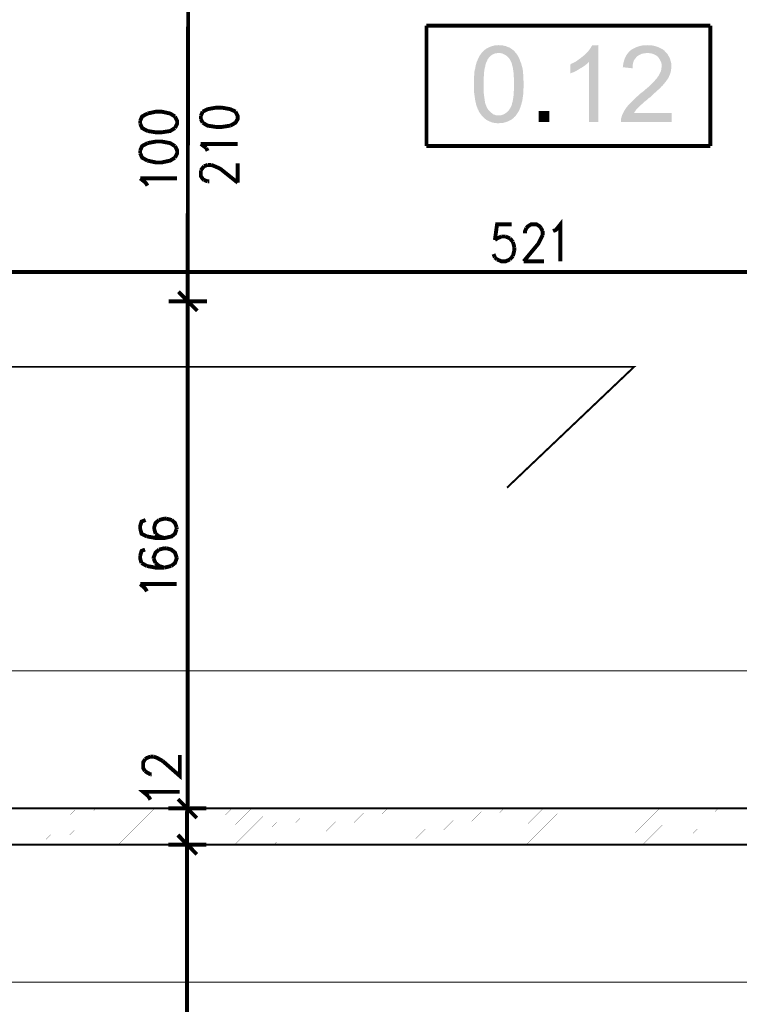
# Model space of a CAD drawing. Header units: millimetres. Extents: x -14047 to 49934, y -21523 to 14989.
# Tile 84 of 256: x 770 to 1006, y 5914 to 6236. Entities that reach past the tile are written whole.
import ezdxf

# ---------------------------------------------------------------- set-up
doc = ezdxf.new("R2010")
doc.units = ezdxf.units.MM
doc.layers.add('H', color=7, linetype='Continuous')
doc.layers.add('P', color=7, linetype='Continuous')

msp = doc.modelspace()

# ---------------------------------------------------------------- hatches: boundary and pattern name
at = {"layer": 'H', "linetype": 'Continuous'}
for points in [[(926.778, 6202.323), (926.158, 6202.323), (925.543, 6202.408), (924.923, 6202.498), (924.393, 6202.673), (923.868, 6202.853), (923.338, 6203.118), (922.808, 6203.378), (922.369, 6203.733), (921.924, 6204.088), (921.484, 6204.528), (921.134, 6204.968), (920.869, 6205.323), (920.339, 6206.113), (920.164, 6206.553), (919.899, 6206.998), (919.719, 6207.528), (919.544, 6207.968), (919.369, 6208.583), (919.279, 6209.112), (919.104, 6209.727), (919.014, 6210.347), (918.929, 6210.962), (918.839, 6211.582), (918.749, 6212.287), (918.664, 6212.992), (918.664, 6213.787), (918.664, 6214.492), (918.664, 6215.107), (918.664, 6215.817), (918.664, 6216.521), (918.749, 6217.226), (918.749, 6217.841), (918.839, 6218.546), (918.839, 6219.166), (918.929, 6219.696), (919.104, 6220.311), (919.194, 6220.841), (919.279, 6221.371), (919.459, 6221.811), (919.544, 6222.251), (919.809, 6222.871), (920.074, 6223.486), (920.339, 6224.015), (920.604, 6224.545), (920.954, 6224.985), (921.309, 6225.515), (926.778, 6225.34), (926.158, 6225.25), (925.628, 6225.16), (925.098, 6224.985), (924.573, 6224.72), (924.128, 6224.37), (923.688, 6223.925), (923.423, 6223.576), (923.158, 6223.221), (922.983, 6222.781), (922.808, 6222.426), (922.633, 6221.986), (922.454, 6221.456), (922.369, 6220.931), (922.189, 6220.401), (922.104, 6219.781), (922.014, 6219.166), (921.924, 6218.546), (921.924, 6217.756), (921.839, 6217.051), (921.839, 6216.257), (921.839, 6215.462), (921.839, 6214.227), (921.839, 6213.432), (921.839, 6212.642), (921.924, 6211.932), (922.014, 6211.227), (922.104, 6210.522), (922.189, 6209.992), (922.279, 6209.377), (922.369, 6208.848), (922.544, 6208.408), (922.718, 6207.968), (922.893, 6207.528), (923.073, 6207.173), (923.248, 6206.908), (923.688, 6206.378), (924.128, 6205.938), (924.573, 6205.583), (925.013, 6205.233), (925.543, 6205.058), (926.068, 6204.878), (926.688, 6204.878), (932.332, 6204.703), (931.892, 6204.353), (931.537, 6203.908), (931.362, 6203.823), (930.922, 6203.468), (930.392, 6203.203), (929.863, 6202.938), (929.333, 6202.763), (928.803, 6202.588), (928.188, 6202.408), (927.568, 6202.408), (926.863, 6202.323)], [(932.332, 6204.703), (926.778, 6204.878), (927.393, 6204.878), (927.923, 6205.058), (928.453, 6205.233), (928.893, 6205.498), (929.423, 6205.848), (929.863, 6206.293), (930.217, 6206.733), (930.567, 6207.263), (930.742, 6207.613), (930.922, 6207.968), (931.097, 6208.408), (931.187, 6208.937), (931.362, 6209.467), (931.447, 6209.992), (931.537, 6210.612), (931.627, 6211.227), (931.712, 6211.932), (931.712, 6212.642), (931.802, 6213.432), (931.802, 6214.317), (931.802, 6215.107), (931.802, 6215.992), (931.802, 6216.786), (931.712, 6217.576), (931.712, 6218.281), (931.627, 6218.991), (931.537, 6219.606), (931.447, 6220.226), (931.362, 6220.841), (931.187, 6221.281), (931.097, 6221.811), (930.922, 6222.251), (930.742, 6222.606), (930.567, 6222.956), (930.392, 6223.311), (929.953, 6223.84), (929.508, 6224.28), (929.068, 6224.63), (928.538, 6224.895), (928.013, 6225.16), (927.483, 6225.25), (926.953, 6225.34), (926.778, 6225.34), (921.309, 6225.515), (921.749, 6225.865), (922.104, 6226.31), (922.279, 6226.395), (922.718, 6226.75), (923.248, 6227.015), (923.778, 6227.28), (924.308, 6227.455), (924.838, 6227.63), (925.453, 6227.805), (926.068, 6227.805), (926.778, 6227.895), (927.483, 6227.805), (928.098, 6227.805), (928.718, 6227.63), (929.243, 6227.545), (929.773, 6227.28), (930.302, 6227.1), (930.832, 6226.75), (931.362, 6226.395), (931.802, 6226.045), (932.157, 6225.6), (932.597, 6225.075), (932.862, 6224.72), (933.127, 6224.28), (933.392, 6223.751), (933.652, 6223.221), (933.832, 6222.606), (934.097, 6222.076), (934.272, 6221.456), (934.362, 6221.016), (934.537, 6220.576), (934.622, 6220.046), (934.712, 6219.516), (934.712, 6218.991), (934.802, 6218.371), (934.887, 6217.756), (934.887, 6217.051), (934.887, 6216.431), (934.977, 6215.637), (934.977, 6214.317), (934.887, 6213.612), (934.887, 6212.992), (934.887, 6212.287), (934.802, 6211.672), (934.712, 6211.052), (934.622, 6210.437), (934.537, 6209.907), (934.447, 6209.377), (934.272, 6208.848), (934.182, 6208.408), (934.007, 6207.968), (933.832, 6207.348), (933.567, 6206.733), (933.302, 6206.203), (932.947, 6205.673), (932.682, 6205.233)], [(956.319, 6202.763), (956.319, 6222.341), (951.91, 6222.426), (952.439, 6222.781), (952.879, 6223.136), (953.409, 6223.486), (953.849, 6223.84), (954.289, 6224.19), (954.729, 6224.545), (955.259, 6224.985), (955.699, 6225.515), (956.139, 6225.955), (956.494, 6226.395), (956.844, 6226.925), (957.109, 6227.365), (957.374, 6227.805), (959.404, 6227.895), (959.404, 6202.763)], [(966.813, 6202.763), (966.813, 6203.378), (966.898, 6203.998), (967.078, 6204.528), (967.163, 6204.878), (967.427, 6205.408), (967.692, 6205.938), (967.957, 6206.468), (968.312, 6206.998), (968.662, 6207.528), (969.017, 6207.968), (969.192, 6208.233), (969.542, 6208.583), (969.897, 6208.937), (970.692, 6209.727), (971.132, 6210.172), (971.572, 6210.612), (972.102, 6211.052), (972.632, 6211.492), (973.162, 6212.022), (973.867, 6212.552), (974.482, 6212.992), (975.011, 6213.522), (975.541, 6213.962), (976.071, 6214.402), (976.511, 6214.847), (977.746, 6216.077), (978.011, 6216.431), (978.361, 6216.786), (978.626, 6217.136), (978.716, 6217.311), (979.156, 6217.841), (979.421, 6218.461), (979.686, 6218.991), (979.951, 6219.516), (980.036, 6220.136), (980.126, 6220.666), (980.126, 6221.016), (980.126, 6221.636), (980.036, 6222.166), (979.776, 6222.691), (979.511, 6223.221), (979.156, 6223.751), (978.891, 6224.105), (978.451, 6224.455), (977.921, 6224.72), (977.391, 6224.985), (976.861, 6225.16), (976.246, 6225.25), (975.631, 6225.34), (981.626, 6225.425), (982.066, 6224.985), (982.33, 6224.455), (982.595, 6224.015), (982.86, 6223.486), (983.035, 6222.871), (983.21, 6222.341), (983.3, 6221.721), (983.3, 6221.106), (983.3, 6220.931), (983.3, 6220.311), (983.21, 6219.696), (983.125, 6219.166), (982.95, 6218.546), (982.685, 6217.931), (982.505, 6217.491), (982.24, 6216.961), (981.891, 6216.521), (981.536, 6215.992), (981.096, 6215.462), (980.656, 6214.932), (980.391, 6214.582), (980.036, 6214.317), (979.686, 6213.877), (979.331, 6213.522), (978.891, 6213.167), (978.451, 6212.727), (977.921, 6212.287), (977.481, 6211.847), (976.861, 6211.317), (976.336, 6210.787), (975.891, 6210.522), (975.276, 6209.907), (974.661, 6209.467), (974.132, 6208.937), (973.602, 6208.498), (973.162, 6208.143), (972.807, 6207.788), (972.542, 6207.528), (972.367, 6207.348), (971.927, 6206.908), (971.572, 6206.378), (971.222, 6205.938), (971.132, 6205.673), (983.39, 6205.673), (983.39, 6202.763)], [(970.602, 6220.311), (967.427, 6220.666), (967.517, 6221.281), (967.602, 6221.986), (967.782, 6222.606), (967.957, 6223.136), (968.132, 6223.661), (968.397, 6224.19), (968.662, 6224.72), (969.017, 6225.16), (969.367, 6225.6), (969.807, 6226.045), (970.252, 6226.395), (970.692, 6226.66), (971.222, 6226.925), (971.747, 6227.19), (972.277, 6227.365), (972.807, 6227.545), (973.427, 6227.72), (974.042, 6227.805), (974.746, 6227.805), (975.366, 6227.895), (976.246, 6227.805), (976.861, 6227.805), (977.481, 6227.72), (978.096, 6227.545), (978.626, 6227.365), (979.156, 6227.19), (979.686, 6226.925), (980.216, 6226.66), (980.656, 6226.395), (981.096, 6226.045), (981.186, 6225.865), (981.626, 6225.425), (975.451, 6225.34), (974.836, 6225.25), (974.217, 6225.16), (973.602, 6225.075), (973.072, 6224.81), (972.542, 6224.545), (972.102, 6224.19), (971.927, 6224.015), (971.572, 6223.576), (971.222, 6223.136), (970.957, 6222.606), (970.777, 6222.076), (970.692, 6221.456), (970.602, 6220.841)], [(950.235, 6218.636), (950.235, 6221.546), (950.76, 6221.901), (951.38, 6222.166), (951.91, 6222.426), (956.319, 6222.341), (955.964, 6221.986), (955.524, 6221.636), (955.084, 6221.281), (954.554, 6220.931), (953.934, 6220.486), (953.409, 6220.226), (952.879, 6219.871), (952.26, 6219.516), (951.73, 6219.251), (951.205, 6218.991), (950.675, 6218.811)], [(939.916, 6202.763), (939.916, 6206.293), (943.356, 6206.293), (943.356, 6202.763)]]:
    msp.add_hatch(color=256, dxfattribs=at).paths.add_polyline_path(points)

# ---------------------------------------------------------------- linework, layer by layer
at = {"layer": 'P'}
for points, const_width in [([(825.102, 6242.973), (824.927, 6144.826)], 1.27), ([(903.141, 6234.244), (903.141, 6194.829)], 1.27), ([(996.089, 6234.244), (903.141, 6234.244)], 1.27), ([(996.089, 6194.829), (996.089, 6234.244)], 1.27), ([(811.783, 6205.498), (810.024, 6204.528), (809.404, 6203.118)], 1.27), ([(820.782, 6204.528), (819.192, 6205.498), (816.373, 6206.113), (814.608, 6206.113), (811.783, 6205.498)], 1.27), ([(829.861, 6206.113), (829.246, 6204.703)], 1.27), ([(834.27, 6207.438), (831.451, 6206.908), (829.861, 6206.113)], 1.27), ([(836.035, 6207.438), (834.27, 6207.438)], 1.27), ([(840.62, 6206.113), (838.945, 6206.908), (836.035, 6207.438)], 1.27), ([(838.945, 6201.528), (840.62, 6202.498), (841.329, 6203.733), (841.329, 6204.703), (840.62, 6206.113)], 1.27), ([(809.404, 6203.118), (809.404, 6202.148)], 1.27), ([(809.404, 6202.148), (810.024, 6200.734), (811.783, 6199.764)], 1.27), ([(820.782, 6200.734), (821.487, 6202.148), (821.487, 6203.118), (820.782, 6204.528)], 1.27), ([(829.246, 6204.703), (829.246, 6203.733)], 1.27), ([(829.246, 6203.733), (829.861, 6202.498)], 1.27), ([(829.861, 6202.498), (831.451, 6201.528), (834.27, 6201.089), (836.035, 6201.089), (838.945, 6201.528)], 1.27), ([(811.783, 6199.764), (814.608, 6199.324), (816.373, 6199.324), (819.192, 6199.764), (820.782, 6200.734)], 1.27), ([(811.783, 6195.799), (810.024, 6194.829), (809.404, 6193.415)], 1.27), ([(820.782, 6194.829), (819.192, 6195.799), (816.373, 6196.324), (814.608, 6196.324), (811.783, 6195.799)], 1.27), ([(809.404, 6193.415), (809.404, 6192.445)], 1.27), ([(809.404, 6192.445), (810.024, 6191.035), (811.783, 6190.065)], 1.27), ([(820.782, 6191.035), (821.487, 6192.445), (821.487, 6193.415), (820.782, 6194.829)], 1.27), ([(831.011, 6194.209), (829.246, 6195.534)], 1.27), ([(829.246, 6195.534), (841.329, 6195.534)], 1.27), ([(831.451, 6193.24), (831.011, 6194.209)], 1.27), ([(903.141, 6194.829), (996.089, 6194.829)], 1.27), ([(811.783, 6190.065), (814.608, 6189.45), (816.373, 6189.45), (819.192, 6190.065), (820.782, 6191.035)], 1.27), ([(829.246, 6186.89), (829.861, 6187.685)], 1.27), ([(830.306, 6183.716), (829.861, 6184.071), (829.246, 6185.041), (829.246, 6186.89)], 1.27), ([(829.861, 6187.685), (830.306, 6188.215)], 1.27), ([(830.306, 6188.215), (831.451, 6188.655)], 1.27), ([(831.451, 6188.655), (832.686, 6188.655)], 1.27), ([(832.686, 6188.655), (833.83, 6188.215)], 1.27), ([(833.83, 6188.215), (835.595, 6187.42), (841.329, 6182.836)], 1.27), ([(841.329, 6182.836), (841.329, 6189.185)], 1.27), ([(811.783, 6181.866), (811.168, 6182.836), (809.404, 6184.246)], 1.27), ([(809.404, 6184.246), (821.487, 6184.246)], 1.27), ([(831.451, 6183.276), (830.306, 6183.716)], 1.27), ([(832.066, 6183.276), (831.451, 6183.276)], 1.27), ([(944.591, 6166.963), (945.56, 6167.403), (946.97, 6169.168), (946.97, 6157.084)], 1.27), ([(931.007, 6169.168), (926.248, 6169.168), (925.543, 6164.054)], 1.27), ([(935.417, 6166.258), (935.417, 6166.963), (935.857, 6168.018)], 1.27), ([(935.857, 6168.018), (936.387, 6168.548), (937.357, 6169.168), (939.211, 6169.168), (940.181, 6168.548), (940.621, 6168.018)], 1.27), ([(940.621, 6168.018), (941.151, 6166.963)], 1.27), ([(941.151, 6166.963), (941.151, 6165.638)], 1.27), ([(925.543, 6164.054), (926.248, 6164.578)], 1.27), ([(926.248, 6164.578), (927.658, 6165.198)], 1.27), ([(927.658, 6165.198), (929.068, 6165.198)], 1.27), ([(929.068, 6165.198), (930.477, 6164.578)], 1.27), ([(930.477, 6164.578), (931.447, 6163.434)], 1.27), ([(931.447, 6163.434), (931.892, 6161.669)], 1.27), ([(941.151, 6165.638), (940.621, 6164.578), (939.741, 6162.819), (934.977, 6157.084)], 1.27), ([(931.892, 6160.614), (931.447, 6158.849)], 1.27), ([(931.892, 6161.669), (931.892, 6160.614)], 1.27), ([(614.345, 6158.674), (558.792, 6122.519), (971.132, 6122.519), (929.508, 6082.924)], 0.635), ([(925.543, 6158.319), (925.098, 6159.464)], 1.27), ([(926.248, 6157.704), (925.543, 6158.319)], 1.27), ([(930.477, 6157.704), (929.068, 6157.084), (927.658, 6157.084), (926.248, 6157.704)], 1.27), ([(931.447, 6158.849), (930.477, 6157.704)], 1.27), ([(934.977, 6157.084), (941.591, 6157.084)], 1.27), ([(676.337, 6153.56), (1195.732, 6153.56)], 1.27), ([(821.927, 6147.121), (828.101, 6140.862)], 1.27), ([(828.101, 6140.862), (821.927, 6147.121)], 1.27), ([(824.927, 6146.151), (824.927, 6141.652)], 1.27), ([(824.927, 6141.652), (824.927, 6146.151)], 1.27), ([(818.752, 6143.946), (831.276, 6143.946)], 1.27), ([(831.276, 6143.946), (818.752, 6143.946)], 1.27), ([(824.927, 6143.151), (824.927, 5978.693)], 1.27), ([(811.168, 6072.341), (809.844, 6071.811), (809.404, 6070.401), (809.404, 6069.431)], 1.27), ([(815.578, 6072.341), (814.433, 6071.371), (813.988, 6069.961), (813.988, 6069.431)], 1.27), ([(817.343, 6072.781), (815.578, 6072.341)], 1.27), ([(817.958, 6072.781), (817.343, 6072.781)], 1.27), ([(819.722, 6072.341), (817.958, 6072.781)], 1.27), ([(821.307, 6069.961), (820.782, 6071.371), (819.722, 6072.341)], 1.27), ([(821.307, 6069.341), (821.307, 6069.961)], 1.27), ([(809.404, 6069.431), (809.844, 6067.846), (811.608, 6066.962)], 1.27), ([(811.608, 6066.962), (814.433, 6066.432), (817.343, 6066.432), (819.722, 6066.962), (820.782, 6067.846), (821.307, 6069.341)], 1.27), ([(813.988, 6069.431), (814.433, 6067.846)], 1.27), ([(814.433, 6067.846), (815.578, 6066.962)], 1.27), ([(815.578, 6066.962), (817.343, 6066.432)], 1.27), ([(810.994, 6062.642), (809.844, 6062.202), (809.404, 6060.612)], 1.27), ([(809.404, 6060.612), (809.404, 6059.643), (809.844, 6058.233)], 1.27), ([(815.578, 6062.642), (814.433, 6061.672), (813.813, 6060.083), (813.813, 6059.643)], 1.27), ([(817.343, 6063.082), (815.578, 6062.642)], 1.27), ([(817.958, 6063.082), (817.343, 6063.082)], 1.27), ([(821.307, 6060.083), (820.782, 6061.672), (819.547, 6062.642), (817.958, 6063.082)], 1.27), ([(809.844, 6058.233), (811.608, 6057.263)], 1.27), ([(811.608, 6057.263), (814.433, 6056.733), (817.343, 6056.733)], 1.27), ([(813.813, 6059.643), (814.433, 6058.233)], 1.27), ([(814.433, 6058.233), (815.578, 6057.263)], 1.27), ([(815.578, 6057.263), (817.343, 6056.733)], 1.27), ([(817.343, 6056.733), (819.547, 6057.263)], 1.27), ([(819.547, 6057.263), (820.782, 6058.233), (821.307, 6059.643), (821.307, 6060.083)], 1.27), ([(811.608, 6048.974), (810.994, 6049.944), (809.404, 6051.354)], 1.27), ([(809.404, 6051.354), (821.307, 6051.354)], 1.27), ([(1196.702, 6022.958), (675.542, 6022.958)], 0.32), ([(810.994, 5990.067), (810.374, 5991.037), (810.374, 5992.977), (810.994, 5993.946)], 1.27), ([(810.994, 5993.946), (811.608, 5994.386), (812.758, 5994.831)], 1.27), ([(812.758, 5994.831), (813.813, 5994.831)], 1.27), ([(813.813, 5994.831), (814.958, 5994.386), (816.723, 5993.416)], 1.27), ([(816.723, 5993.416), (822.367, 5988.482), (822.367, 5995.356)], 1.27), ([(812.758, 5989.007), (811.608, 5989.627), (810.994, 5990.067)], 1.27), ([(813.198, 5989.007), (812.758, 5989.007)], 1.27), ([(812.048, 5981.868), (810.374, 5983.278), (822.367, 5983.278)], 1.27), ([(812.758, 5980.718), (812.048, 5981.868)], 1.27), ([(821.752, 5980.898), (827.921, 5974.724)], 1.27), ([(827.921, 5974.724), (821.752, 5980.898)], 1.27), ([(824.927, 5980.103), (824.747, 5975.694)], 1.27), ([(824.747, 5975.694), (824.927, 5980.103)], 1.27), ([(1196.702, 5977.899), (675.542, 5977.899)], 0.635), ([(675.542, 5977.899), (1196.702, 5977.899)], 0.32), ([(763.99, 5965.995), (776.073, 5978.074)], 0.015), ([(770.339, 5965.995), (782.422, 5978.074)], 0.015), ([(776.863, 5965.995), (788.772, 5978.074)], 0.015), ([(783.212, 5965.995), (795.121, 5978.074)], 0.015), ([(789.561, 5965.995), (801.645, 5978.074)], 0.015), ([(795.911, 5965.995), (807.904, 5978.074)], 0.015), ([(802.26, 5965.995), (814.343, 5978.074)], 0.015), ([(808.609, 5965.995), (820.692, 5978.074)], 0.015), ([(814.958, 5965.995), (827.041, 5978.074)], 0.015), ([(818.577, 5977.899), (831.096, 5977.899)], 1.27), ([(831.096, 5977.899), (818.577, 5977.899)], 1.27), ([(821.307, 5965.995), (833.39, 5978.074)], 0.015), ([(824.747, 5976.929), (824.747, 5966.965)], 1.27), ([(827.656, 5965.995), (839.65, 5978.074)], 0.015), ([(834.005, 5965.995), (846.089, 5978.074)], 0.015), ([(840.355, 5965.995), (852.438, 5978.074)], 0.015), ([(846.884, 5965.995), (858.787, 5978.074)], 0.015), ([(853.233, 5965.995), (865.136, 5978.074)], 0.015), ([(859.492, 5965.995), (871.575, 5978.074)], 0.015), ([(865.931, 5965.995), (877.925, 5978.074)], 0.015), ([(872.28, 5965.995), (884.274, 5978.074)], 0.015), ([(878.629, 5965.995), (890.623, 5978.074)], 0.015), ([(884.979, 5965.995), (896.972, 5978.074)], 0.015), ([(891.238, 5965.995), (903.321, 5978.074)], 0.015), ([(897.677, 5965.995), (909.67, 5978.074)], 0.015), ([(904.026, 5965.995), (916.019, 5978.074)], 0.015), ([(910.375, 5965.995), (922.369, 5978.074)], 0.015), ([(916.724, 5965.995), (928.718, 5978.074)], 0.015), ([(923.158, 5965.995), (935.242, 5978.074)], 0.015), ([(929.508, 5965.995), (941.591, 5978.074)], 0.015), ([(935.857, 5965.995), (947.94, 5978.074)], 0.015), ([(942.206, 5965.995), (954.289, 5978.074)], 0.015), ([(948.555, 5965.995), (960.638, 5978.074)], 0.015), ([(954.904, 5965.995), (966.988, 5978.074)], 0.015), ([(961.253, 5965.995), (973.337, 5978.074)], 0.015), ([(967.602, 5965.995), (979.686, 5978.074)], 0.015), ([(973.952, 5965.995), (986.035, 5978.074)], 0.015), ([(980.301, 5965.995), (992.384, 5978.074)], 0.015), ([(986.65, 5965.995), (998.908, 5978.074)], 0.015), ([(993.179, 5965.995), (1005.257, 5978.074)], 0.015), ([(999.528, 5965.995), (1011.607, 5978.074)], 0.015), ([(821.752, 5969.17), (827.921, 5962.821)], 1.27), ([(827.921, 5962.821), (821.752, 5968.99)], 1.27), ([(824.747, 5963.79), (824.747, 5968.2)], 1.27), ([(824.747, 5968.2), (824.747, 5963.79)], 1.27), ([(675.542, 5965.995), (1196.702, 5965.995)], 0.635), ([(675.542, 5965.995), (675.542, 5920.931), (1196.702, 5920.931), (1196.702, 5965.995)], 0.315), ([(1196.702, 5965.995), (689.565, 5965.995)], 0.32), ([(831.096, 5965.995), (818.577, 5965.995)], 1.27), ([(818.577, 5965.995), (831.096, 5965.995)], 1.27), ([(824.747, 5800.737), (824.747, 5965.025)], 1.27)]:
    msp.add_lwpolyline(points, dxfattribs=dict(at, const_width=const_width))

doc.saveas('drawing.dxf')
